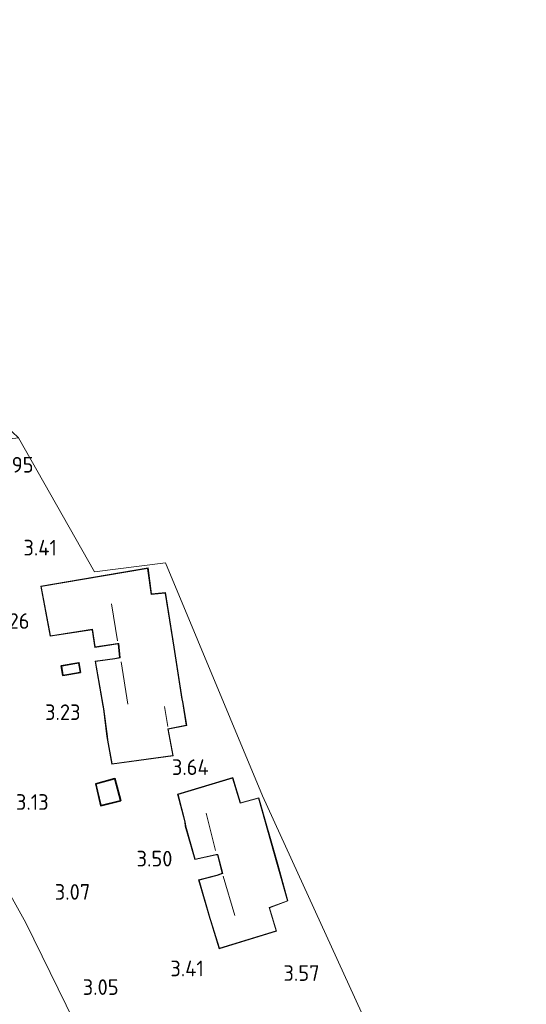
# Model space of a CAD drawing. Extents: x 141961 to 144947, y 416202 to 417778.
# Tile 56 of 122: x 142908 to 142966, y 417601 to 417715. Entities that reach past the tile are written whole.
import ezdxf
from ezdxf.enums import TextEntityAlignment as Align
from ezdxf.lldxf.tags import DXFTag

# ---------------------------------------------------------------- set-up
doc = ezdxf.new("R2010")
doc.units = 0
for name, color, linetype, lineweight in [('B-ME-GW-TALUD_TEEN-G', 90, 'Continuous', 18), ('B-ME-KG-GRENS_OPNAME-G', 210, 'KG-OPNAME', 18), ('B-ME-KG-KADASTRAAL_DAKRAND-G', 170, 'Continuous', 18), ('B-ME-KG-KADASTRAAL_NOK-G', 10, 'Continuous', 18), ('B-ME-OG-BEBOUWING_SCHUUR-GV', 7, 'Continuous', 35), ('B-ME-OG-BEBOUWING_WONINGBOUW-GV', 7, 'Continuous', 18), ('B-ME-OG-HOOGTEPUNT-S', 7, 'Continuous', 25), ('B-ME-OG-TERREIN_GROEN_TUIN-GV', 7, 'Continuous', 18)]:
    doc.layers.add(name, color=color, linetype=linetype, lineweight=lineweight)
doc.styles.add('NLCS-ISO-ANNOTATIVE-T18', font='NLCS-ISO.ttf', dxfattribs={"height": 1.8})
doc.styles.get("Standard").update_dxf_attribs({"font": 'arial.ttf'})
tags = doc.linetypes.add('KG-OPNAME', pattern='A,5.5,-2,["O",Standard,S=1.8,R=0,X=-0.5,Y=-0.9],-2,5.5,-2,[5,NLCS.SHX,S=0.75,R=0,X=0,Y=0],-2', length=19).pattern_tags.tags
tags[6] = DXFTag(74, 10)

# ---------------------------------------------------------------- blocks, each defined once
blk = doc.blocks.new('SAL-HOOGTELABEL-SO')
at = {"color": 0, "linetype": 'ByBlock', "lineweight": -2, "style": 'NLCS-ISO-ANNOTATIVE-T18'}
blk.add_attdef('HOOGTE', text='', height=1.8, dxfattribs=at).set_placement((2.79, 0), align=Align.RIGHT)

msp = doc.modelspace()

# ---------------------------------------------------------------- linework, layer by layer
at = {"layer": 'B-ME-GW-TALUD_TEEN-G'}
msp.add_polyline3d([(142894.73, 417637.28, 3.14), (142899.99, 417626.49, 3.27), (142908.75, 417610.78, 3.27), (142915.27, 417597.41, 3.3), (142920.11, 417585.48, 3.42), (142920.88, 417583.76, 3.41), (142924.45, 417575.78, 3.47), (142925.71, 417573.51, 3.42), (142930.51, 417561.72, 3.49), (142932.71, 417557.25, 3.64), (142937.43, 417548.74, 3.86), (142942.04, 417540.61, 3.94), (142943.92, 417537.26, 3.97), (142949.24, 417528.68, 3.92), (142954.65, 417518.49, 3.99), (142960.12, 417505.03, 3.78), (142963.36, 417498.66, 3.85), (142968.37, 417492.53, 3.7)], dxfattribs=at)
at = {"layer": 'B-ME-KG-GRENS_OPNAME-G'}
msp.add_polyline3d([(142979.3, 417541.69, 3.31), (142960.45, 417577.86, 3.57), (142958.89, 417580.57, 3.57), (142948.06, 417599.06, 3.28), (142936.05, 417625.4, 3.28), (142924.85, 417652.27, 3.28), (142916.66, 417651.26, 3.28), (142907.9, 417666.72, 3.42), (142907.19, 417667.41, 3.52), (142906.52, 417668.62, 3.44), (142905.31, 417670.85, 3.62), (142902.25, 417675.88, 3.44), (142901.72, 417677.47, 3.19), (142901.05, 417678.45, 3.21), (142896.73, 417686.16, 2.76), (142895.01, 417688.94, 2.83), (142893.94, 417691.03, 2.83), (142883.39, 417709.75, 2.4), (142857.35, 417754.62, 2.63), (142844.12, 417777.85, 2.34), (142808.06, 417774.6, 2.68), (142791.58, 417773.16, 2.96)], dxfattribs=at)
at = {"layer": 'B-ME-KG-KADASTRAAL_DAKRAND-G'}
for points in [[(142922.8, 417651.65, 9.77), (142910.53, 417649.55, 6.08), (142911.59, 417643.88, 6.08), (142916.45, 417644.62, 6.51), (142916.75, 417642.59, 6.5), (142919.33, 417642.97, 6.5), (142919.46, 417642.97, 13.6), (142919.63, 417641.32, 13.6), (142919.03, 417641.22, 6.91), (142916.79, 417640.89, 6.91), (142917.68, 417635.86, 6.91), (142917.74, 417635.46, 8.43), (142918.17, 417632.27, 8.45), (142918.21, 417631.84, 6.67), (142918.72, 417629.12, 6.33), (142925.69, 417630.07, 6.33), (142925.12, 417633.16, 6.75), (142927.24, 417633.56, 6.33), (142926.8, 417636.3, 6.3), (142926.74, 417636.58, 11.21), (142925.8, 417642.56, 11.2), (142924.81, 417648.79, 11.12), (142923.2, 417648.65, 10.51)], [(142913.07, 417639.34, 5.68), (142912.89, 417640.37, 5.7), (142914.83, 417640.7, 5.7), (142915.01, 417639.67, 5.66)], [(142917.44, 417624.33, 5.16), (142916.88, 417626.75, 5.29), (142918.98, 417627.34, 5.26), (142919.64, 417624.88, 5.26)], [(142933.47, 417624.56, 10.77), (142935.57, 417625.13, 11.09), (142937.75, 417617.51, 11.23), (142938.92, 417613.32, 11.23), (142936.79, 417612.54, 10.69), (142937.61, 417609.83, 10.72), (142931.09, 417607.84, 8.51), (142930.09, 417611.04, 8.51), (142930.02, 417611.27, 7.06), (142928.72, 417615.69, 7.06), (142930.8, 417616.23, 7.06), (142931.45, 417616.45, 13.71), (142930.88, 417618.65, 13.72), (142930.68, 417618.66, 7.04), (142928.26, 417618.12, 7.04), (142927.19, 417621.93, 6.97), (142927.13, 417622.42, 8.55), (142926.3, 417625.57, 8.55), (142932.58, 417627.46, 10.64)]]:
    msp.add_polyline3d(points, close=True, dxfattribs=at)
at = {"layer": 'B-ME-KG-KADASTRAAL_NOK-G'}
for points in [[(142918.62, 417647.54, 13.71), (142919.33, 417643.28, 13.7)], [(142919.73, 417640.87, 13.63), (142920.51, 417635.98, 13.63)], [(142924.76, 417635.72, 10.68), (142925.11, 417633.42, 10.68)], [(142929.54, 417623.4, 13.68), (142930.64, 417619.11, 13.68)], [(142931.51, 417616.14, 13.68), (142932.85, 417611.6, 13.68)]]:
    msp.add_polyline3d(points, dxfattribs=at)
at = {"layer": 'B-ME-OG-BEBOUWING_SCHUUR-GV'}
for points in [[(142915.07, 417639.63, 3.6), (142913.03, 417639.29, 3.6), (142912.83, 417640.41, 3.6), (142914.88, 417640.76, 3.6)], [(142919.7, 417624.84, 3.39), (142917.4, 417624.26, 3.39), (142916.82, 417626.79, 3.39), (142919.02, 417627.4, 3.39)]]:
    msp.add_polyline3d(points, close=True, dxfattribs=at)
at = {"layer": 'B-ME-OG-BEBOUWING_WONINGBOUW-GV'}
for points in [[(142922.84, 417651.71, 3.57), (142923.24, 417648.71, 3.57), (142924.86, 417648.85, 3.57), (142925.84, 417642.57, 3.57), (142926.79, 417636.59, 3.57), (142926.85, 417636.31, 3.57), (142927.3, 417633.52, 3.57), (142925.18, 417633.12, 3.57), (142925.75, 417630.03, 3.57), (142918.68, 417629.07, 3.57), (142918.17, 417631.83, 3.57), (142918.11, 417632.27, 3.57), (142917.69, 417635.46, 3.57), (142917.63, 417635.85, 3.57), (142916.73, 417640.93, 3.57), (142919.03, 417641.27, 3.57), (142919.57, 417641.36, 3.57), (142919.38, 417642.94, 3.57), (142916.7, 417642.53, 3.57), (142916.4, 417644.56, 3.57), (142911.55, 417643.82, 3.57), (142910.47, 417649.59, 3.57)], [(142932.61, 417627.52, 3.57), (142933.5, 417624.62, 3.57), (142935.6, 417625.19, 3.57), (142937.8, 417617.52, 3.57), (142938.98, 417613.29, 3.57), (142936.85, 417612.51, 3.57), (142937.67, 417609.8, 3.57), (142931.06, 417607.78, 3.57), (142930.04, 417611.02, 3.57), (142929.97, 417611.26, 3.57), (142928.66, 417615.73, 3.57), (142930.79, 417616.28, 3.57), (142931.39, 417616.48, 3.57), (142930.84, 417618.6, 3.57), (142930.68, 417618.61, 3.57), (142928.22, 417618.06, 3.57), (142927.14, 417621.92, 3.57), (142927.08, 417622.41, 3.57), (142926.24, 417625.6, 3.57)]]:
    msp.add_polyline3d(points, close=True, dxfattribs=at)
at = {"layer": 'B-ME-OG-TERREIN_GROEN_TUIN-GV'}
for points in [[(142915.27, 417597.41, 3.3), (142908.75, 417610.78, 3.27), (142899.99, 417626.49, 3.27), (142894.73, 417637.28, 3.14), (142888.73, 417648.16, 3.5), (142886.26, 417652.57, 3.6), (142880.02, 417663.37, 3.95), (142898.75, 417665.62, 3.59), (142907.9, 417666.72, 3.42), (142916.66, 417651.26, 3.28), (142924.85, 417652.27, 3.28), (142936.05, 417625.4, 3.28), (142948.06, 417599.06, 3.28)], [(142908.36, 417595.41, 6.4), (142901.62, 417608.21, 6.49), (142899.86, 417611.49, 6.46), (142895.2, 417620.33, 6.35), (142887.34, 417635.32, 6.23), (142894.73, 417637.28, 3.14), (142899.99, 417626.49, 3.27), (142908.75, 417610.78, 3.27), (142915.27, 417597.41, 3.3)]]:
    msp.add_polyline3d(points, dxfattribs=at)
for points in [[(142910.47, 417649.59, 3.57), (142911.55, 417643.82, 3.57), (142916.4, 417644.56, 3.57), (142916.7, 417642.53, 3.57), (142919.38, 417642.94, 3.57), (142919.57, 417641.36, 3.57), (142919.03, 417641.27, 3.57), (142916.73, 417640.93, 3.57), (142917.63, 417635.85, 3.57), (142917.69, 417635.46, 3.57), (142918.11, 417632.27, 3.57), (142918.17, 417631.83, 3.57), (142918.68, 417629.07, 3.57), (142925.75, 417630.03, 3.57), (142925.18, 417633.12, 3.57), (142927.3, 417633.52, 3.57), (142926.85, 417636.31, 3.57), (142926.79, 417636.59, 3.57), (142925.84, 417642.57, 3.57), (142924.86, 417648.85, 3.57), (142923.24, 417648.71, 3.57), (142922.84, 417651.71, 3.57)], [(142915.07, 417639.63, 3.6), (142914.88, 417640.76, 3.6), (142912.83, 417640.41, 3.6), (142913.03, 417639.29, 3.6)], [(142932.61, 417627.52, 3.57), (142926.24, 417625.6, 3.57), (142927.08, 417622.41, 3.57), (142927.14, 417621.92, 3.57), (142928.22, 417618.06, 3.57), (142930.68, 417618.61, 3.57), (142930.84, 417618.6, 3.57), (142931.39, 417616.48, 3.57), (142930.79, 417616.28, 3.57), (142928.66, 417615.73, 3.57), (142929.97, 417611.26, 3.57), (142930.04, 417611.02, 3.57), (142931.06, 417607.78, 3.57), (142937.67, 417609.8, 3.57), (142936.85, 417612.51, 3.57), (142938.98, 417613.29, 3.57), (142937.8, 417617.52, 3.57), (142935.6, 417625.19, 3.57), (142933.5, 417624.62, 3.57)], [(142919.7, 417624.84, 3.39), (142919.02, 417627.4, 3.39), (142916.82, 417626.79, 3.39), (142917.4, 417624.26, 3.39)]]:
    msp.add_polyline3d(points, close=True, dxfattribs=at)

# ---------------------------------------------------------------- block references
at = {"layer": 'B-ME-OG-HOOGTEPUNT-S'}
for p, values in [((142906.85, 417662.7, 2.94), {'HOOGTE': '2.95'}), ((142909.55, 417653.14, 3.41), {'HOOGTE': '3.41'}), ((142906.39, 417644.68, 3.26), {'HOOGTE': '3.26'}), ((142912.27, 417634.16, 3.23), {'HOOGTE': '3.23'}), ((142927.05, 417627.82, 3.64), {'HOOGTE': '3.64'}), ((142908.6, 417623.8, 3.13), {'HOOGTE': '3.13'}), ((142922.87, 417617.27, 3.5), {'HOOGTE': '3.50'}), ((142913.39, 417613.43, 3.07), {'HOOGTE': '3.07'}), ((142926.49, 417604.6, 3.41), {'HOOGTE': '3.41'}), ((142939.83, 417604.07, 3.57), {'HOOGTE': '3.57'}), ((142916.66, 417602.45, 3.05), {'HOOGTE': '3.05'})]:
    msp.add_blockref('SAL-HOOGTELABEL-SO', p, dxfattribs=at).add_auto_attribs(values)

doc.saveas('drawing.dxf')
